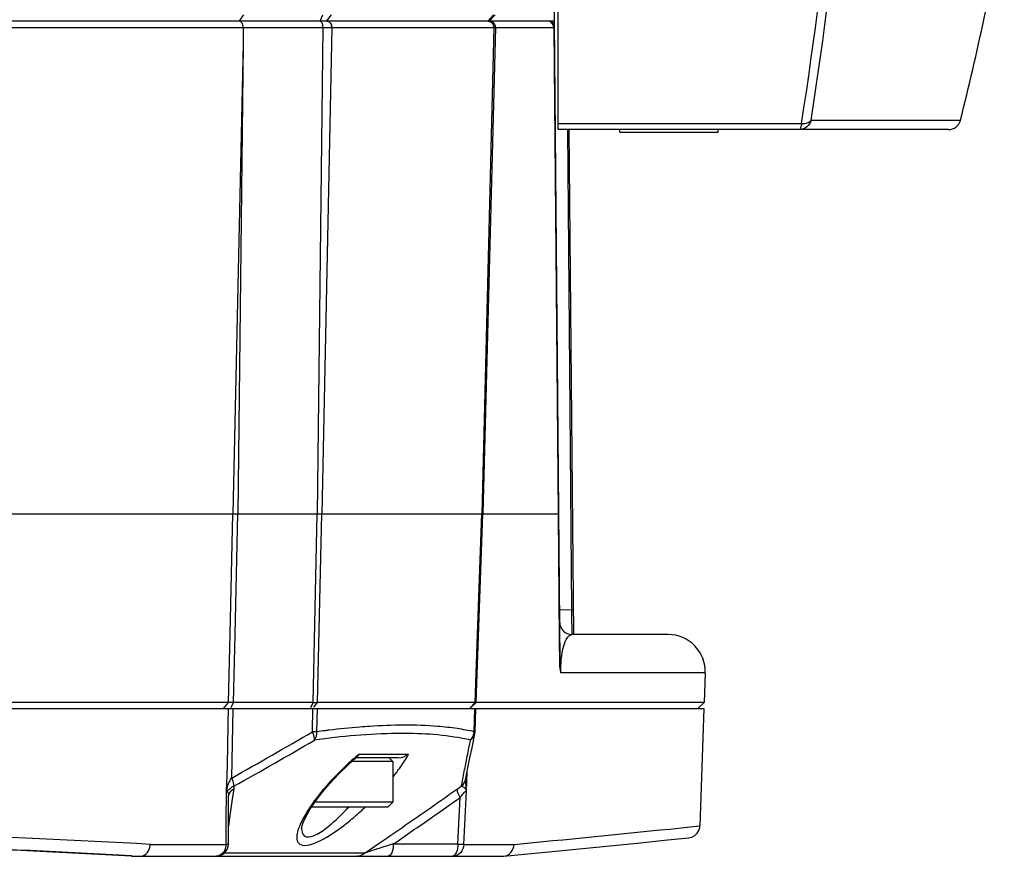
# Model space of a CAD drawing. Header units: millimetres. Extents: x 0 to 420, y 0 to 297.
# Tile 32 of 150: x 135 to 151, y 45 to 58. Entities that reach past the tile are written whole.
import ezdxf

# ---------------------------------------------------------------- set-up
doc = ezdxf.new("R2010")
doc.units = ezdxf.units.MM
doc.header["$LTSCALE"] = 23.1
doc.layers.get('0').update_dxf_attribs({"linetype": 'CONTINUOUS'})
doc.layers.add('AXES', color=7, linetype='CONTINUOUS')
doc.layers.add('FASEN', color=7, linetype='CONTINUOUS')

msp = doc.modelspace()

# ---------------------------------------------------------------- linework, layer by layer
at = {"color": 7, "linetype": 'Continuous'}
for p, q in [((143.4976, 58.1839), (143.2823, 82.8531)), ((143.5571, 56.4239), (143.5571, 80.4239)), ((139.6926, 58.1839), (139.7349, 58.286)), ((139.7939, 58.1839), (139.8725, 58.286)), ((142.4145, 58.1839), (142.5074, 58.286)), ((142.4344, 58.1839), (142.5344, 58.286)), ((143.4976, 58.1839), (64.6166, 58.1839)), ((64.6294, 58.0813), (143.4848, 58.0813)), ((138.4424, 58.0813), (138.4379, 57.8216)), ((139.7321, 58.0813), (139.6447, 50.1839)), ((139.8798, 58.0813), (139.7173, 50.1839)), ((142.51, 58.0813), (142.3179, 50.1839)), ((142.539, 58.0813), (142.3322, 50.1837)), ((143.4848, 58.0813), (143.5549, 50.1839)), ((143.5878, 47.7847), (143.4971, 58.1839)), ((138.4379, 57.8216), (138.2749, 50.1839)), ((138.4379, 57.8216), (138.3534, 50.1839)), ((143.5571, 56.5204), (147.5101, 56.5204)), ((147.6642, 56.5751), (150.0906, 56.5751)), ((149.8966, 56.4239), (143.5571, 56.4239)), ((143.7805, 48.6239), (143.7124, 56.4233)), ((143.7324, 56.4235), (143.804, 48.2239)), ((108.0069, 50.1839), (138.2749, 50.1839)), ((138.2296, 48.2284), (138.2749, 50.1839)), ((138.3081, 48.2266), (138.3534, 50.1839)), ((138.3534, 50.1839), (139.6447, 50.1839)), ((139.5765, 47.123), (139.6447, 50.1839)), ((139.6492, 47.123), (139.7173, 50.1839)), ((139.7173, 50.1839), (142.3179, 50.1839)), ((142.2235, 47.123), (142.3322, 50.1837)), ((142.2486, 48.2314), (142.3179, 50.1839)), ((142.3322, 50.1839), (143.5549, 50.1839)), ((143.5549, 50.1839), (143.5732, 48.1281)), ((143.7805, 48.6239), (143.5805, 48.6221)), ((143.7805, 48.6239), (143.8005, 48.6239)), ((143.7807, 48.5671), (143.7805, 48.6239)), ((143.7807, 48.5671), (143.7805, 48.6239)), ((143.7822, 48.2239), (143.7807, 48.5671)), ((138.204, 47.123), (138.2296, 48.2284)), ((138.2825, 47.123), (138.3081, 48.2266)), ((142.2092, 47.123), (142.2486, 48.2314)), ((145.3453, 48.2239), (143.7822, 48.2239)), ((143.5732, 48.1281), (143.5764, 47.7759)), ((143.5732, 48.1281), (143.5764, 47.7759)), ((145.9449, 47.6029), (143.6008, 47.6029)), ((145.9449, 47.6029), (145.9281, 47.123)), ((62.1895, 47.0239), (145.9247, 47.0239)), ((138.204, 47.123), (107.9688, 47.123)), ((138.1203, 47.0239), (138.204, 47.123)), ((138.2458, 47.039), (138.2825, 47.123)), ((138.2541, 45.8946), (138.2803, 47.0239)), ((139.5765, 47.123), (138.2825, 47.123)), ((139.5397, 47.039), (139.5765, 47.123)), ((139.5658, 46.6459), (139.5743, 47.0239)), ((139.588, 47.0478), (139.6492, 47.123)), ((139.6386, 46.6459), (139.647, 47.0239)), ((142.2092, 47.123), (139.6492, 47.123)), ((142.1139, 47.0239), (142.2092, 47.123)), ((142.1209, 47.0239), (142.2235, 47.123)), ((142.1922, 46.6459), (142.2056, 47.0239)), ((142.2066, 46.6458), (142.22, 47.0239)), ((145.9281, 47.123), (142.2235, 47.123)), ((145.8255, 47.0239), (145.9281, 47.123)), ((145.9247, 47.0239), (145.8581, 45.1169)), ((140.2449, 46.1984), (140.294, 46.2404)), ((140.9595, 46.2239), (140.2747, 46.2239)), ((140.3225, 46.282), (141.1272, 46.282)), ((140.8703, 46.1639), (140.8103, 46.2239)), ((140.1234, 46.0887), (140.2449, 46.1984)), ((140.8703, 46.1639), (140.2067, 46.1639)), ((140.8703, 46.1639), (140.8703, 45.5039)), ((142.0515, 45.8616), (142.0916, 46.0579)), ((138.2002, 44.8229), (138.2039, 45.6006)), ((138.2039, 45.6005), (138.204, 45.603)), ((138.204, 45.603), (138.2041, 45.6048)), ((138.2041, 45.6048), (138.2041, 45.6048)), ((138.2868, 45.7196), (138.2633, 45.5506)), ((142.0245, 44.8169), (142.0663, 45.6819)), ((138.2633, 45.5506), (138.2154, 45.21)), ((141.9274, 44.8239), (141.9643, 45.5777)), ((139.4788, 45.3046), (139.5253, 45.3835)), ((138.1646, 45.0938), (138.1651, 45.2359)), ((138.1646, 45.0938), (138.1652, 45.2359)), ((138.2154, 45.21), (138.2016, 45.1128)), ((138.2154, 45.21), (138.2016, 45.1129)), ((145.6457, 45.0951), (145.8581, 45.1169)), ((138.1634, 44.8169), (138.1646, 45.0938)), ((138.1634, 44.8169), (138.164, 44.954)), ((139.3903, 45.0752), (139.3902, 45.075)), ((145.369, 45.0667), (145.6457, 45.0951)), ((136.9302, 44.8169), (138.1634, 44.8169)), ((140.4216, 44.682), (140.6496, 44.8372)), ((140.4216, 44.682), (140.6496, 44.8372)), ((140.8793, 44.8239), (141.9274, 44.8239)), ((142.0245, 44.8169), (142.8399, 44.8169)), ((145.3305, 44.889), (145.6788, 44.9249)), ((136.625, 44.6239), (138.0002, 44.6239)), ((136.6298, 44.632), (136.7694, 44.6239)), ((138.0065, 44.6239), (142.6549, 44.6239)), ((138.14, 44.682), (140.4216, 44.682)), ((142.6546, 44.6239), (142.672, 44.6247))]:
    msp.add_line(p, q, dxfattribs=at)
for points in [[(142.0916, 46.0579), (142.1245, 46.2207), (142.1578, 46.3868), (142.1915, 46.5562), (142.2029, 46.6141)], [(139.5253, 45.3835), (139.5817, 45.4697), (139.6481, 45.5624), (139.7244, 45.6606), (139.8103, 45.7634), (139.9056, 45.8698), (140.0102, 45.9786), (140.1234, 46.0887)], [(142.0643, 45.6998), (142.0641, 45.6935), (142.0644, 45.6884), (142.0651, 45.6846), (142.0663, 45.6819)], [(139.3902, 45.075), (139.3915, 45.0888), (139.3993, 45.1237), (139.4159, 45.1729), (139.4424, 45.2341), (139.4788, 45.3046)], [(145.5544, 45.0857), (145.7007, 45.1006), (145.8005, 45.111), (145.8581, 45.1168)], [(145.8128, 44.997), (145.8402, 45.041), (145.8554, 45.0905), (145.8581, 45.1169)], [(145.6788, 44.9249), (145.7293, 44.9369), (145.7749, 44.9615), (145.8128, 44.997)], [(142.6722, 44.6247), (143.5148, 44.7066), (144.29, 44.7835), (144.896, 44.8446), (145.3305, 44.889)]]:
    msp.add_lwpolyline(points, dxfattribs=at)
for centre, radius, start, end in [((70.0576, 68.5061), 78.3744, 351.203291, 357.328101), ((70.9537, 68.4865), 77.6297, 351.173773, 357.329078), ((102.9571, 68.4239), 48.6, 345.88897, 349.89697), ((139.4997, 58.0837), 0.2325, 359.3889, 5.90007), ((139.7536, 58.0837), 0.1263, 358.89078, 10.92502), ((142.4391, 58.0839), 0.1, 358.5, 90), ((143.3979, 58.0839), 0.1, 0.5, 90), ((149.8966, 56.6239), 0.2, 270, 345.88897), ((143.7822, 48.4239), 0.2, 180.5, 270), ((145.3453, 47.6239), 0.6, 358, 90), ((139.6128, 53.3677), 6.2448, 269.66627, 270.33373), ((102.4638, 109.9045), 73.3363, 299.211191, 300.392189), ((141.5748, 32.2831), 14.4927, 97.15508, 97.67745), ((141.5091, 32.8034), 13.9683, 96.86863, 97.15363), ((141.3303, 42.7389), 4.0012, 79.51748, 81.5908), ((141.4151, 43.1967), 3.5357, 77.30373, 79.51896), ((141.9772, 46.6597), 0.2155, 349.61383, 356.32753), ((142.0064, 46.6529), 0.2003, 348.8273, 357.94783), ((102.567, 109.7575), 73.2905, 299.168385, 300.349765), ((141.3605, 43.1077), 3.4898, 77.21483, 79.44368), ((37.7238, 66.8747), 106.3762, 348.818934, 348.963649), ((143.1597, 42.8379), 4.4622, 130.53776, 132.8738), ((142.9862, 43.0398), 4.1961, 129.40604, 130.52964), ((139.5588, 47.1444), 1.7899, 329.18002, 331.19431), ((43.2394, 65.7856), 100.7542, 348.674983, 348.818359), ((143.2716, 42.7157), 4.6279, 132.85941, 136.6215), ((137.9274, 48.2577), 3.7665, 321.3917, 322.49068), ((51.0379, 64.2216), 92.8004, 348.525627, 348.67625), ((95.9974, 47.3325), 46.1002, 358.18699, 358.32858), ((112.385, 46.8138), 29.7044, 357.96914, 358.18687), ((122.4941, 45.7573), 15.6751, 359.44384, 359.72466), ((80.663, 132.6065), 106.3103, 304.850537, 305.185097), ((141.5403, 44.0646), 2.4303, 145.69516, 148.58048), ((137.5075, 47.8323), 3.5783, 314.33422, 317.6973), ((137.0148, 49.0244), 4.9583, 312.59743, 313.43416), ((80.8281, 132.3965), 106.1845, 304.842199, 305.152518), ((137.2612, 48.752), 4.591, 309.50306, 312.63493), ((83.5043, 128.5217), 101.3346, 304.327874, 304.851986), ((83.246, 128.9209), 101.9505, 304.423603, 304.842892), ((127.6918, -117.1592), 162.2393, 86.735632, 88.007353), ((103.2735, 458.2122), 415.2844, 275.467165, 275.817804), ((127.5879, -115.6636), 160.5503, 86.771512, 87.952077), ((136.6809, 44.8269), 0.2495, 346.0138, 357.71143), ((144.4828, 32.1878), 13.1397, 106.51817, 106.87202), ((145.2814, 29.4924), 15.9509, 106.02027, 106.5158), ((127.2775, -120.2396), 165.1293, 87.343769, 87.897705), ((128.417, -96.3025), 141.1652, 86.667029, 87.355539), ((138.022, 44.7643), 0.1405, 270.02274, 278.92803), ((141.0868, 42.844), 1.9546, 108.99013, 109.89709)]:
    msp.add_arc(centre, radius, start, end, dxfattribs=at)
for points in [[(138.4441, 58.286), (138.4215, 58.2512), (138.3954, 58.2187), (138.3729, 58.1839)], [(139.8412, 58.17), (139.8605, 58.1556), (139.873, 58.1313), (139.8776, 58.1076)], [(142.4172, 58.1839), (142.4415, 58.1839), (142.4673, 58.1717), (142.4837, 58.1537)], [(142.4837, 58.1537), (142.4952, 58.1409), (142.5035, 58.1245), (142.5073, 58.1076)], [(143.4848, 58.0813), (143.4857, 58.1215), (143.4545, 58.169), (143.4159, 58.1803)], [(143.5878, 47.7847), (143.5883, 47.7239), (143.5933, 47.6632), (143.6008, 47.6029)], [(138.1723, 45.7523), (138.1902, 46.1759), (138.1919, 46.6), (138.2017, 47.0239)], [(138.2825, 47.123), (138.2564, 47.1229), (138.2302, 47.1228), (138.204, 47.123)], [(139.599, 46.511), (139.627, 46.5485), (139.6398, 46.599), (139.6386, 46.6459)], [(142.1327, 46.511), (142.1615, 46.5404), (142.1817, 46.5804), (142.1891, 46.6208)], [(142.1327, 46.511), (142.1672, 46.5343), (142.1949, 46.5733), (142.2029, 46.6141)], [(140.3225, 46.282), (140.3163, 46.2664), (140.3069, 46.2512), (140.294, 46.2404)], [(140.9595, 46.2239), (141.0187, 46.2239), (141.0802, 46.2461), (141.1272, 46.282)], [(138.169, 45.682), (138.1695, 45.7055), (138.1713, 45.7289), (138.1723, 45.7523)], [(138.2541, 45.8946), (138.2064, 45.8405), (138.1726, 45.767), (138.1709, 45.6948)], [(138.2871, 45.7609), (138.2893, 45.7473), (138.2887, 45.7333), (138.2868, 45.7196)], [(141.9211, 45.7196), (141.9415, 45.734), (141.9623, 45.7479), (141.9835, 45.7609)], [(141.9835, 45.7609), (142.0168, 45.7841), (142.0433, 45.8219), (142.0515, 45.8616)], [(142.0643, 45.6998), (142.065, 45.7172), (142.0598, 45.7393), (142.0722, 45.7516)], [(138.1651, 45.2359), (138.1656, 45.359), (138.1673, 45.4821), (138.1684, 45.6052)], [(138.2041, 45.6048), (138.2105, 45.6515), (138.2456, 45.6966), (138.2868, 45.7196)], [(138.1634, 44.8169), (138.162, 44.7685), (138.1451, 44.7174), (138.1139, 44.6803)], [(138.1412, 44.682), (138.1774, 44.7179), (138.2, 44.772), (138.2002, 44.8229)], [(138.0002, 44.6239), (138.0511, 44.6239), (138.1052, 44.6462), (138.1412, 44.682)], [(138.1139, 44.6803), (138.0867, 44.648), (138.0426, 44.6239), (138.0002, 44.6239)], [(138.0858, 44.639), (138.0726, 44.6325), (138.0583, 44.6279), (138.0438, 44.6256)], [(138.1235, 44.6649), (138.1123, 44.6546), (138.0995, 44.6457), (138.0858, 44.639)], [(140.4216, 44.682), (140.3907, 44.6476), (140.342, 44.6239), (140.2958, 44.6239)]]:
    msp.add_open_spline(points, degree=3, dxfattribs=at)
for points, knots in [([(138.4408, 58.0813), (138.441, 58.0945), (138.4405, 58.1357), (138.4054, 58.1839), (138.3762, 58.1839)], [0, 0, 0, 0, 0.3118697, 1, 1, 1, 1]), ([(139.6899, 58.1839), (139.6948, 58.1839), (139.7238, 58.1688), (139.7283, 58.1328), (139.7309, 58.1076)], [0, 0, 0, 0, 0.1634983, 1, 1, 1, 1]), ([(139.8013, 58.1839), (139.8048, 58.1839), (139.8118, 58.1833), (139.8186, 58.1815), (139.8219, 58.1803)], [0, 0, 0, 0, 0.4955048, 1, 1, 1, 1]), ([(139.8219, 58.1803), (139.8253, 58.1791), (139.832, 58.1762), (139.8382, 58.1723), (139.8412, 58.17)], [0, 0, 0, 0, 0.4934766, 1, 1, 1, 1]), ([(142.5073, 58.1076), (142.5083, 58.1033), (142.5097, 58.0946), (142.5101, 58.0857), (142.51, 58.0813)], [0, 0, 0, 0, 0.5013029, 1, 1, 1, 1]), ([(143.4159, 58.1803), (143.4119, 58.1815), (143.4038, 58.1833), (143.3955, 58.1839), (143.3913, 58.1839)], [0, 0, 0, 0, 0.502433, 1, 1, 1, 1]), ([(143.4848, 58.0813), (143.4883, 58.0817), (143.4992, 58.0807), (143.4934, 58.0845), (143.4923, 58.0846)], [0, 0, 0, 0, 0.7569564, 1, 1, 1, 1]), ([(147.6642, 56.5751), (147.6538, 56.5332), (147.6042, 56.4542), (147.5158, 56.4239), (147.473, 56.4239)], [0, 0, 0, 0, 0.5021685, 1, 1, 1, 1]), ([(147.5101, 56.5204), (147.507, 56.4964), (147.5024, 56.4668), (147.4841, 56.4239), (147.473, 56.4239)], [0, 0, 0, 0, 0.6842266, 1, 1, 1, 1]), ([(147.5101, 56.5204), (147.5271, 56.5201), (147.5809, 56.5229), (147.645, 56.5418), (147.6642, 56.5751)], [0, 0, 0, 0, 0.3069298, 1, 1, 1, 1]), ([(138.2749, 50.1839), (138.2798, 50.184), (138.3058, 50.1848), (138.3319, 50.1843), (138.3529, 50.1833)], [0, 0, 0, 0, 0.1903224, 1, 1, 1, 1]), ([(139.6447, 50.1839), (139.6514, 50.1838), (139.6725, 50.1838), (139.694, 50.1816), (139.7082, 50.1844)], [0, 0, 0, 0, 0.3178369, 1, 1, 1, 1]), ([(142.3179, 50.1839), (142.3219, 50.1837), (142.333, 50.18), (142.3296, 50.1838), (142.3293, 50.1839)], [0, 0, 0, 0, 0.9428866, 1, 1, 1, 1]), ([(143.5668, 50.1917), (143.5668, 50.1902), (143.5628, 50.1842), (143.5555, 50.1847), (143.5507, 50.184)], [0, 0, 0, 0, 0.2367879, 1, 1, 1, 1]), ([(143.6008, 47.6029), (143.5975, 47.7492), (143.6102, 47.947), (143.6785, 48.1353), (143.7076, 48.1754)], [0, 0, 0, 0, 0.7470558, 1, 1, 1, 1]), ([(143.7076, 48.1754), (143.7133, 48.1833), (143.7322, 48.2065), (143.7617, 48.2239), (143.7822, 48.2239)], [0, 0, 0, 0, 0.3233728, 1, 1, 1, 1]), ([(143.5878, 47.7847), (143.5878, 47.7831), (143.5843, 47.7769), (143.5769, 47.7771), (143.5723, 47.7763)], [0, 0, 0, 0, 0.2509659, 1, 1, 1, 1]), ([(143.5764, 47.7759), (143.5765, 47.7614), (143.5782, 47.7086), (143.5842, 47.6552), (143.5954, 47.6184)], [0, 0, 0, 0, 0.2734381, 1, 1, 1, 1]), ([(143.5954, 47.6184), (143.5963, 47.6158), (143.5979, 47.6106), (143.5998, 47.6054), (143.6008, 47.6029)], [0, 0, 0, 0, 0.5122215, 1, 1, 1, 1]), ([(142.2235, 47.123), (142.2227, 47.1221), (142.217, 47.1241), (142.2127, 47.123), (142.2092, 47.123)], [0, 0, 0, 0, 0.2553172, 1, 1, 1, 1]), ([(140.4944, 46.7331), (140.4415, 46.7296), (140.2225, 46.7137), (140.004, 46.6913), (139.8386, 46.6714)], [0, 0, 0, 0, 0.2412539, 1, 1, 1, 1]), ([(141.9155, 46.6971), (141.8112, 46.7126), (141.3393, 46.7646), (140.8625, 46.757), (140.4944, 46.7331)], [0, 0, 0, 0, 0.2222572, 1, 1, 1, 1]), ([(139.599, 46.511), (139.6002, 46.5198), (139.5991, 46.5669), (139.5819, 46.6118), (139.5658, 46.6459)], [0, 0, 0, 0, 0.1912958, 1, 1, 1, 1]), ([(139.6386, 46.6459), (139.6338, 46.6458), (139.6096, 46.6455), (139.5854, 46.6457), (139.5659, 46.6462)], [0, 0, 0, 0, 0.1972523, 1, 1, 1, 1]), ([(141.9998, 46.5384), (141.6502, 46.6037), (140.8425, 46.6446), (140.042, 46.5711), (139.599, 46.511)], [0, 0, 0, 0, 0.4430137, 1, 1, 1, 1]), ([(142.2071, 46.6458), (142.208, 46.6456), (142.1929, 46.6458), (142.192, 46.646), (142.1858, 46.6462)], [0, 0, 0, 0, 0.1275418, 1, 1, 1, 1]), ([(140.9152, 45.9643), (140.9323, 45.9865), (140.9961, 46.0717), (141.0558, 46.16), (141.096, 46.2274)], [0, 0, 0, 0, 0.2630999, 1, 1, 1, 1]), ([(138.2871, 45.7609), (138.2738, 45.7548), (138.2439, 45.7402), (138.2118, 45.7036), (138.1809, 45.6906), (138.1689, 45.6819)], [0, 0, 0, 0, 0.3087088, 0.6884679, 1, 1, 1, 1]), ([(138.2871, 45.7609), (138.2882, 45.7697), (138.2867, 45.8163), (138.2699, 45.8608), (138.2541, 45.8946)], [0, 0, 0, 0, 0.1927343, 1, 1, 1, 1]), ([(139.9078, 45.8942), (139.8721, 45.8564), (139.7387, 45.7101), (139.6148, 45.5548), (139.5327, 45.4343)], [0, 0, 0, 0, 0.2632353, 1, 1, 1, 1]), ([(141.984, 45.7612), (142.0036, 45.7606), (142.0298, 45.7432), (142.0477, 45.7224), (142.0526, 45.7157)], [0, 0, 0, 0, 0.7025111, 1, 1, 1, 1]), ([(142.0652, 45.7019), (142.0635, 45.7464), (142.0542, 45.8036), (142.0527, 45.8614), (142.0531, 45.8746)], [0, 0, 0, 0, 0.7724236, 1, 1, 1, 1]), ([(138.1673, 45.6818), (138.1884, 45.6795), (138.204, 45.6387), (138.2039, 45.61), (138.2039, 45.6006)], [0, 0, 0, 0, 0.6919368, 1, 1, 1, 1]), ([(141.9643, 45.5777), (141.9565, 45.5913), (141.9344, 45.635), (141.9143, 45.6862), (141.9211, 45.7196)], [0, 0, 0, 0, 0.3139771, 1, 1, 1, 1]), ([(141.9643, 45.5777), (141.9807, 45.6009), (142.0101, 45.6374), (142.0464, 45.679), (142.0669, 45.682)], [0, 0, 0, 0, 0.5780339, 1, 1, 1, 1]), ([(142.0526, 45.7157), (142.0547, 45.713), (142.0588, 45.7071), (142.0622, 45.7008), (142.0638, 45.6976)], [0, 0, 0, 0, 0.4859057, 1, 1, 1, 1]), ([(139.4663, 45.3315), (139.4232, 45.2607), (139.3547, 45.1329), (139.3098, 44.9889), (139.3115, 44.9261)], [0, 0, 0, 0, 0.5689389, 1, 1, 1, 1]), ([(139.3902, 45.075), (139.3892, 45.0324), (139.4177, 44.9155), (139.6302, 44.9613), (139.8023, 45.0881), (139.9399, 45.2061), (140.0083, 45.2728)], [0, 0, 0, 0, 0.1584177, 0.3429348, 0.6455218, 1, 1, 1, 1]), ([(139.7742, 44.9217), (139.8086, 44.9413), (139.9505, 45.0283), (140.0837, 45.1289), (140.1816, 45.2096)], [0, 0, 0, 0, 0.2376523, 1, 1, 1, 1]), ([(138.1634, 44.8169), (138.1725, 44.8176), (138.1811, 44.8203), (138.2002, 44.8196), (138.2002, 44.8229)], [0, 0, 0, 0, 0.7342345, 1, 1, 1, 1]), ([(139.3115, 44.9261), (139.3124, 44.8942), (139.3314, 44.8208), (139.4595, 44.7894), (139.6065, 44.8353), (139.7148, 44.8878), (139.7742, 44.9217)], [0, 0, 0, 0, 0.1723407, 0.3532211, 0.6306432, 1, 1, 1, 1]), ([(140.8793, 44.8239), (140.8793, 44.776), (140.8747, 44.7054), (140.8227, 44.6239), (140.7948, 44.6239)], [0, 0, 0, 0, 0.6318006, 1, 1, 1, 1]), ([(141.9274, 44.8239), (141.9274, 44.776), (141.9228, 44.7054), (141.8708, 44.6239), (141.8429, 44.6239)], [0, 0, 0, 0, 0.6317716, 1, 1, 1, 1]), ([(142.0245, 44.8169), (142.023, 44.7677), (141.9869, 44.669), (141.889, 44.6239), (141.8429, 44.6239)], [0, 0, 0, 0, 0.5166399, 1, 1, 1, 1]), ([(141.9274, 44.8239), (141.9376, 44.8233), (141.9699, 44.8212), (142.0023, 44.8191), (142.0245, 44.8169)], [0, 0, 0, 0, 0.3127821, 1, 1, 1, 1]), ([(142.6726, 44.6247), (142.7166, 44.629), (142.8055, 44.6768), (142.8387, 44.7703), (142.8399, 44.8169)], [0, 0, 0, 0, 0.4868847, 1, 1, 1, 1]), ([(136.7704, 44.6239), (136.8046, 44.6237), (136.8793, 44.6577), (136.9135, 44.7282), (136.923, 44.7666)], [0, 0, 0, 0, 0.4640923, 1, 1, 1, 1]), ([(140.4508, 44.6923), (140.4676, 44.6981), (140.5401, 44.7223), (140.6131, 44.7449), (140.6692, 44.7619)], [0, 0, 0, 0, 0.2333706, 1, 1, 1, 1])]:
    msp.add_open_spline(points, degree=3, knots=knots, dxfattribs=at)
at = {"layer": 'AXES', "color": 7, "linetype": 'Continuous'}
for p, q in [((144.5571, 56.3839), (144.5571, 56.4239)), ((144.5571, 56.3839), (146.1571, 56.3839)), ((146.1571, 56.3839), (146.1571, 56.4239))]:
    msp.add_line(p, q, dxfattribs=at)
at = {"layer": 'FASEN', "color": 7, "linetype": 'Continuous'}
for p, q in [((140.7903, 45.4239), (139.5517, 45.4239)), ((140.8703, 45.5039), (139.6062, 45.5039)), ((140.7903, 45.4239), (140.8703, 45.5039))]:
    msp.add_line(p, q, dxfattribs=at)

doc.saveas('drawing.dxf')
